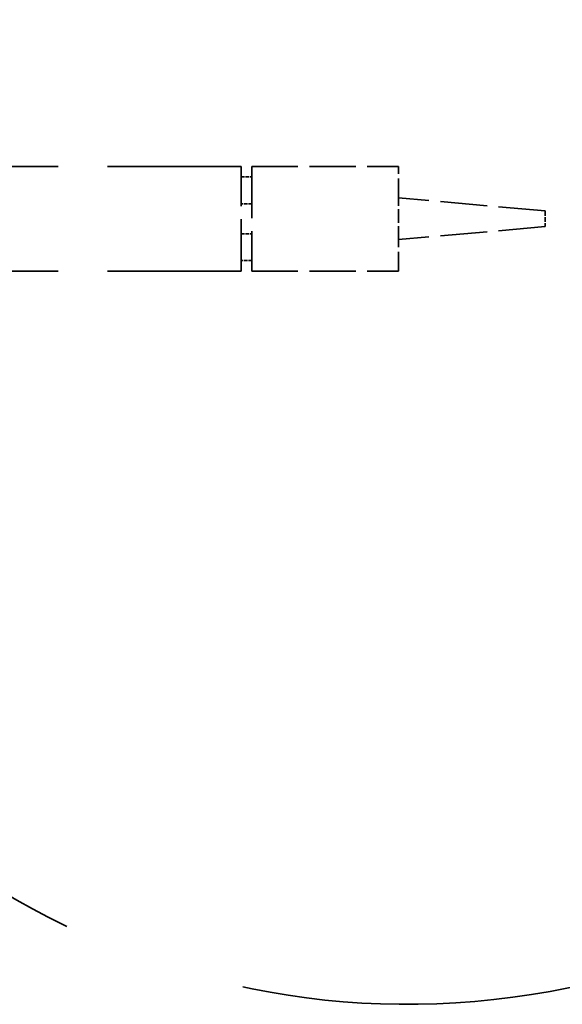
# Model space of a CAD drawing. Header units: millimetres. Extents: x 814 to 3201, y 212 to 4576.
# Tile 68 of 69: x 2836 to 2887, y 4253 to 4347. Entities that reach past the tile are written whole.
import ezdxf

# ---------------------------------------------------------------- set-up
doc = ezdxf.new("R2010")
doc.units = ezdxf.units.MM
doc.header["$LTSCALE"] = 18
doc.linetypes.add('DASHED', pattern=[0.2068, 0.1655, -0.0413])
doc.layers.add('Widoczne (ISO)', color=7, linetype='Continuous', lineweight=50)

msp = doc.modelspace()

# ---------------------------------------------------------------- linework, layer by layer
at = {"layer": 'Widoczne (ISO)', "linetype": 'DASHED', "lineweight": 35, "ltscale": 6.345819}
for p, q in [((2796.649, 4333.314), (2856.649, 4333.314)), ((2796.649, 4323.314), (2856.649, 4323.314))]:
    msp.add_line(p, q, dxfattribs=at)
at = {"layer": 'Widoczne (ISO)', "linetype": 'DASHED', "lineweight": 35, "ltscale": 1.661258}
for p, q in [((2856.649, 4323.314), (2856.649, 4333.314)), ((2857.649, 4333.314), (2857.649, 4323.314))]:
    msp.add_line(p, q, dxfattribs=at)
at = {"layer": 'Widoczne (ISO)', "linetype": 'DASHED', "lineweight": 35, "ltscale": 1.480614}
for p, q in [((2857.649, 4333.314), (2871.649, 4333.314)), ((2857.649, 4323.314), (2871.649, 4323.314))]:
    msp.add_line(p, q, dxfattribs=at)
at = {"layer": 'Widoczne (ISO)', "linetype": 'DASHED', "lineweight": 35, "ltscale": 0.612958}
for p, q in [((2871.649, 4330.314), (2871.649, 4333.314)), ((2871.649, 4323.314), (2871.649, 4326.314))]:
    msp.add_line(p, q, dxfattribs=at)
at = {"layer": 'Widoczne (ISO)', "linetype": 'DASHED', "lineweight": 35, "ltscale": 0.105665}
for p, q in [((2856.649, 4332.314), (2857.649, 4332.314)), ((2857.649, 4329.75), (2856.649, 4329.75)), ((2856.649, 4326.878), (2857.649, 4326.878)), ((2857.649, 4324.314), (2856.649, 4324.314))]:
    msp.add_line(p, q, dxfattribs=at)
at = {"layer": 'Widoczne (ISO)', "linetype": 'DASHED', "lineweight": 35, "ltscale": 1.495898}
for p, q in [((2885.649, 4329.064), (2871.649, 4330.314)), ((2885.649, 4327.564), (2871.649, 4326.314))]:
    msp.add_line(p, q, dxfattribs=at)
at = {"layer": 'Widoczne (ISO)', "linetype": 'DASHED', "lineweight": 35, "ltscale": 0.435142}
msp.add_line((2871.649, 4326.314), (2871.649, 4330.314), dxfattribs=at)
at = {"layer": 'Widoczne (ISO)', "linetype": 'DASHED', "lineweight": 35, "ltscale": 0.158548}
msp.add_line((2885.649, 4329.064), (2885.649, 4327.564), dxfattribs=at)
at = {"layer": 'Widoczne (ISO)', "linetype": 'DASHED', "lineweight": 35, "ltscale": 23.944069}
msp.add_arc((2872.56, 4328.314), 75, 189.77538, 170.22462, dxfattribs=at)

doc.saveas('drawing.dxf')
